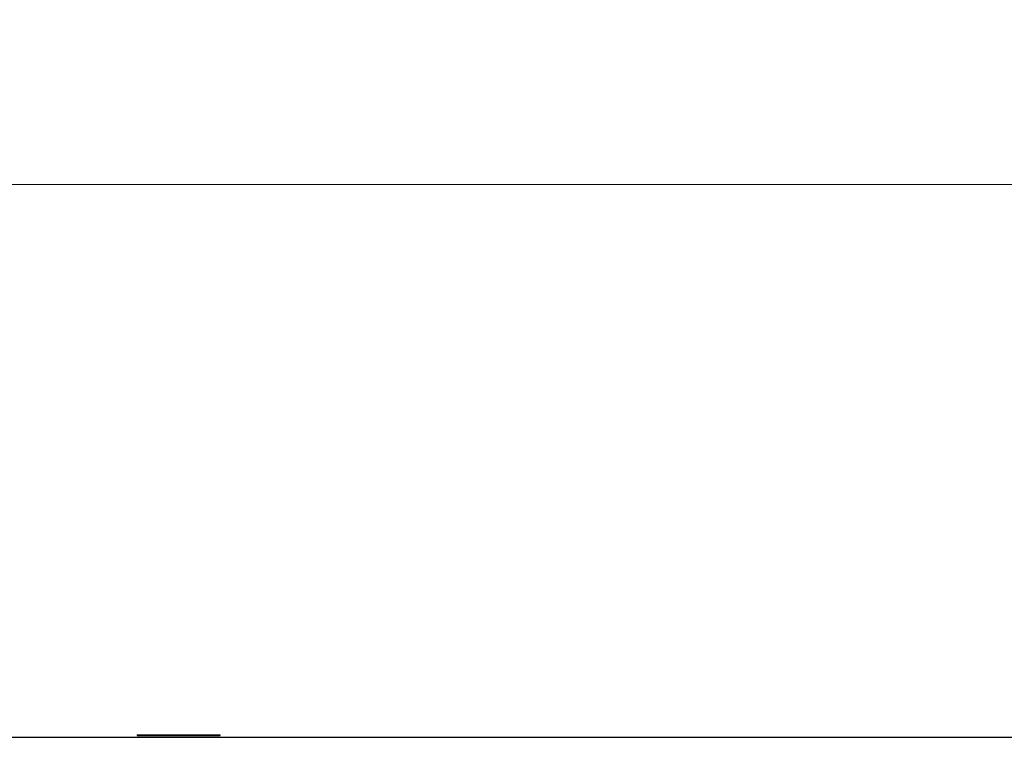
# Paper-space layout 'Sheet2' of a CAD drawing. Header units: millimetres. Extents: x 0 to 1118, y 0 to 864.
# Tile 76 of 232: x 326 to 372, y 497 to 530. Entities that reach past the tile are written whole.
import ezdxf

# ---------------------------------------------------------------- set-up
doc = ezdxf.new("R2010")
doc.units = ezdxf.units.MM
doc.styles.add('SLDTEXTSTYLE0', font='arial.ttf', dxfattribs={"width": 0.948})
doc.dimstyles.new('SLDDIMSTYLE0', dxfattribs={"dimtxt": 5.650301, "dimasz": 4.572, "dimexe": 0, "dimexo": 0.0625, "dimgap": 1.412575, "dimtad": 0, "dimtih": 1, "dimtoh": 1, "dimlfac": 3, "dimrnd": 1e-09, "dimzin": 12, "dimdsep": 46, "dimtxsty": 'SLDTEXTSTYLE0', "dimsah": 1, "dimcen": 0.09, "dimadec": 0, "dimazin": 3, "dimtfac": 1, "dimtofl": 0, "dimtmove": 0, "dimatfit": 3, "dimfxl": 1, "dimfrac": 2, "dimtolj": 1, "dimtzin": 12, "dimarcsym": 0})

# ---------------------------------------------------------------- blocks, each defined once
blk = doc.blocks.new('_D')
at = {"color": 7, "linetype": 'Continuous', "lineweight": 0}
for p, q in [((215.873, 498.849), (215.873, 524.356)), ((619.53, 498.849), (619.53, 524.356)), ((215.873, 522.756), (405.413, 522.756)), ((619.53, 522.756), (429.99, 522.756))]:
    blk.add_line(p, q, dxfattribs=at)
for points in [[(215.873, 522.756), (220.445, 521.994), (220.445, 523.518)], [(619.53, 522.756), (614.958, 523.518), (614.958, 521.994)]]:
    blk.add_solid(points, dxfattribs=at)
at = {"color": 7, "linetype": 'Continuous', "lineweight": 0, "char_height": 5.8208, "attachment_point": 1, "style": 'SLDTEXTSTYLE0'}
for s, insert in [('1210.5', (405.844, 530.259)), ('(47.66)', (405.413, 521.582))]:
    blk.add_mtext(s, dxfattribs=dict(at, insert=insert))

psp = doc.layouts.new('Sheet2')

# ---------------------------------------------------------------- linework, layer by layer
at = {"color": 7, "linetype": 'Continuous', "lineweight": 30}
for p, q in [((222.5664, 497.2496), (395.1266, 497.2496)), ((331.7083, 497.3556), (331.7083, 497.3289)), ((331.7083, 497.3556), (335.5416, 497.3556)), ((331.7083, 497.3289), (335.5416, 497.3289)), ((335.5416, 497.3289), (335.5416, 497.3556))]:
    psp.add_line(p, q, dxfattribs=at)

# ---------------------------------------------------------------- dimensions: what is measured, and where the dimension line sits
at = {"color": 7, "linetype": 'Continuous', "lineweight": 0}
dim = psp.add_linear_dim(base=(619.5299, 522.7556), p1=(215.8733, 497.2493), p2=(619.5299, 497.2493), text='1210.5\\P(47.66)', dimstyle='SLDDIMSTYLE0', dxfattribs=at)
dim.commit()
dim.dimension.update_dxf_attribs({"geometry": '_D', "text_midpoint": (417.7016, 522.7556), "dimtype": 160})

doc.saveas('drawing.dxf')
